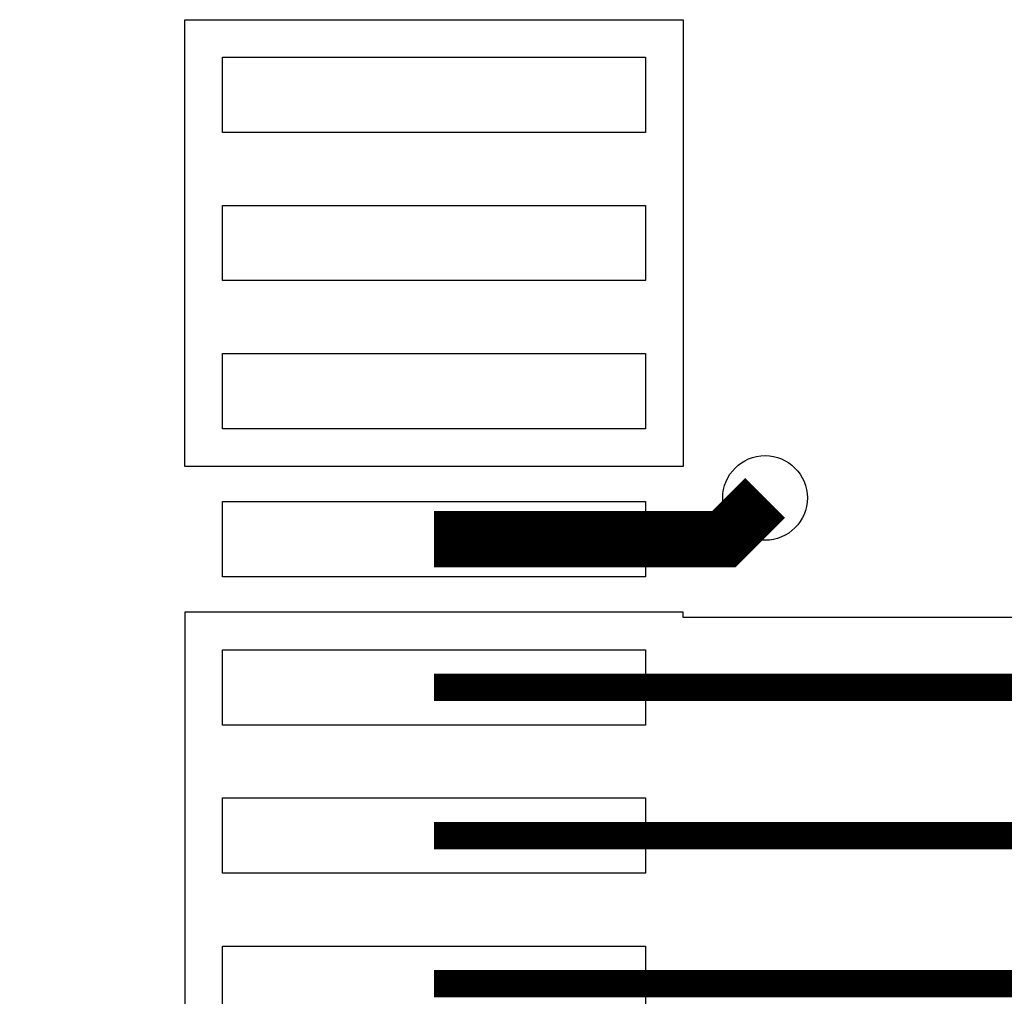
# Model space of a CAD drawing. Extents: x -394 to 5394, y -1015 to 7151.
# Tile 49 of 80: x 424 to 634, y 5558 to 5766. Entities that reach past the tile are written whole.
import ezdxf

# ---------------------------------------------------------------- set-up
doc = ezdxf.new("R2010")
doc.units = 0
for name, color, linetype in [('ET_TOP', 132, 'CONTINUOUS'), ('PIN_TOP', 132, 'CONTINUOUS'), ('VC_TOP', 132, 'CONTINUOUS')]:
    doc.layers.add(name, color=color, linetype=linetype)

msp = doc.modelspace()

# ---------------------------------------------------------------- linework, layer by layer
at = {"layer": 'ET_TOP'}
msp.add_lwpolyline([(459.5898, 5670.6998), (459.5898, 5765.6902), (565.5902, 5765.6902), (565.5902, 5670.6998)], close=True, dxfattribs=at)
for points, const_width in [([(512.59, 5655.21), (574.21, 5655.21), (583, 5664)], 12), ([(997, 5228), (997, 5362), (735.29, 5623.71), (512.59, 5623.71)], 5.8), ([(650, 3090), (650, 3144), (523, 3271), (481, 3271), (398, 3354), (398, 3714), (595, 3911), (595, 4269), (694.6, 4368.6), (694.6, 4620.4), (676, 4639), (676, 4699.5162), (730.4838, 4754), (825.0324, 4754), (966, 4894.9676), (966, 5329), (702.79, 5592.21), (512.59, 5592.21)], 5.8), ([(512.59, 5560.72), (658.28, 5560.72), (718, 5501), (752, 5501), (946, 5307), (946, 4894.4838), (819.5162, 4768), (724.9676, 4768), (658, 4701.0324), (658, 4637), (680, 4615), (680, 4374), (575, 4269), (575, 3913), (377, 3715), (377, 3344), (480, 3241), (519, 3241), (533.5, 3226.5)], 5.8)]:
    msp.add_lwpolyline(points, dxfattribs=dict(at, const_width=const_width))
msp.add_lwpolyline([(1011.9002, 5368.1719), (741.4619, 5638.6102), (565.5902, 5638.6102), (565.5902, 5639.7102), (459.5898, 5639.7102), (459.5898, 5544.7198), (565.5902, 5544.7198), (565.5902, 5545.8198), (652.1081, 5545.8198), (711.8281, 5486.0998), (745.8281, 5486.0998), (931.0998, 5300.8281)], dxfattribs=at)
at = {"layer": 'PIN_TOP'}
for points in [[(557.59, 5741.69), (467.59, 5741.69), (467.59, 5757.69), (557.59, 5757.69)], [(557.59, 5710.2), (467.59, 5710.2), (467.59, 5726.2), (557.59, 5726.2)], [(557.59, 5678.7), (467.59, 5678.7), (467.59, 5694.7), (557.59, 5694.7)], [(557.59, 5647.21), (467.59, 5647.21), (467.59, 5663.21), (557.59, 5663.21)], [(557.59, 5615.71), (467.59, 5615.71), (467.59, 5631.71), (557.59, 5631.71)], [(557.59, 5584.21), (467.59, 5584.21), (467.59, 5600.21), (557.59, 5600.21)], [(557.59, 5552.72), (467.59, 5552.72), (467.59, 5568.72), (557.59, 5568.72)]]:
    msp.add_lwpolyline(points, close=True, dxfattribs=at)
at = {"layer": 'VC_TOP'}
msp.add_circle((583, 5664), 9, dxfattribs=at)

doc.saveas('drawing.dxf')
